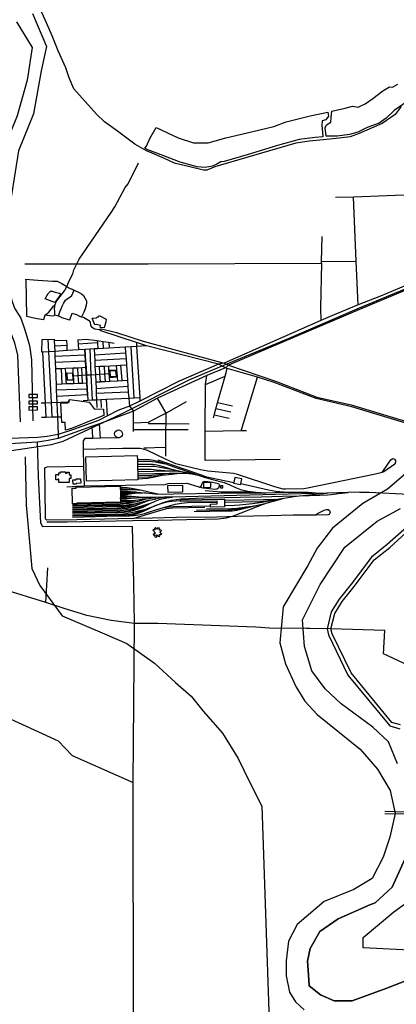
# Model space of a CAD drawing. Header units: millimetres. Extents: x 664923 to 767831, y 3118803 to 3207600.
# Tile 146 of 256: x 695407 to 697025, y 3164376 to 3168607. Entities that reach past the tile are written whole.
import ezdxf

# ---------------------------------------------------------------- set-up
doc = ezdxf.new("R2010")
doc.units = ezdxf.units.MM
for name, color, linetype in [('buildings', 5, 'Continuous'), ('parks', 8, 'Continuous'), ('railways', 4, 'Continuous'), ('roads_2', 2, 'Continuous'), ('roads_3', 3, 'Continuous'), ('water', 7, 'Continuous')]:
    doc.layers.add(name, color=color, linetype=linetype)

msp = doc.modelspace()

# ---------------------------------------------------------------- linework, layer by layer
at = {"layer": 'buildings'}
for points in [[(695445.88, 3166983.1), (695482.89, 3166983.29), (695482.83, 3166996.35), (695445.82, 3166996.16), (695445.88, 3166983.1)], [(695446.02, 3166955.44), (695483.03, 3166955.62), (695482.97, 3166968.16), (695445.96, 3166967.97), (695446.02, 3166955.44)], [(695446.16, 3166929.35), (695483.16, 3166929.53), (695483.09, 3166942.84), (695446.09, 3166942.66), (695446.16, 3166929.35)], [(695914.4, 3166628.96), (695693.83, 3166623.84), (695691.39, 3166728.47), (695911.96, 3166733.58), (695912.39, 3166715.17), (695912.59, 3166706.82), (695912.87, 3166694.81), (695913.08, 3166685.42), (695913.37, 3166673.16), (695913.59, 3166664.03), (695913.81, 3166654.11), (695913.97, 3166647.33), (695914.16, 3166638.98), (695914.32, 3166632.46), (695914.4, 3166628.96)], [(695618.51, 3166617.47), (695574.86, 3166617.46), (695574.85, 3166632.87), (695570.8, 3166632.87), (695570.8, 3166629.29), (695561.79, 3166629.28), (695561.79, 3166652.87), (695571.06, 3166652.87), (695571.05, 3166650.7), (695574.17, 3166650.7), (695574.17, 3166659.43), (695581.64, 3166659.43), (695581.64, 3166663.79), (695603.09, 3166663.79), (695603.09, 3166658.74), (695610.35, 3166658.74), (695610.35, 3166661.83), (695618.74, 3166661.84), (695618.74, 3166651.5), (695625.99, 3166651.5), (695625.98, 3166635.27), (695618.51, 3166635.26), (695618.51, 3166617.47)], [(695668.29, 3166634.23), (695668.59, 3166614.54), (695649.68, 3166614.26), (695649.73, 3166610.35), (695635.65, 3166610.14), (695635.35, 3166629.57), (695649.28, 3166629.78), (695649.22, 3166633.95), (695668.29, 3166634.23)], [(696355.29, 3166609), (696356.01, 3166612.4), (696360.53, 3166633.79), (696330.54, 3166640.06), (696326.02, 3166618.67), (696325.3, 3166615.27), (696355.29, 3166609)], [(695838.82, 3166602.05), (695838.87, 3166596.74), (695838.92, 3166591), (695838.97, 3166586.3), (695839.01, 3166580.81), (695839.07, 3166575.34), (695839.11, 3166570.37), (695839.16, 3166564.9), (695839.21, 3166559.68), (695839.26, 3166554.4), (695839.35, 3166544.23), (695839.39, 3166539.01), (695839.42, 3166535.48), (695839.44, 3166533.67), (695651.58, 3166529.49), (695651.59, 3166526.23), (695633.63, 3166525.93), (695631.85, 3166593.03), (695649.5, 3166593.05), (695649.45, 3166597.84), (695838.82, 3166602.05)], [(696106.22, 3166576.22), (696044.2, 3166574.92), (696043.57, 3166604.67), (696105.6, 3166605.98), (696106.22, 3166576.22)], [(696196.69, 3166596.96), (696227.63, 3166597.8), (696227.1, 3166617.37), (696196.16, 3166616.53), (696196.69, 3166596.96)], [(696279.49, 3166595.68), (696279.3, 3166603.64), (696269.07, 3166603.39), (696269.26, 3166595.43), (696279.49, 3166595.68)], [(696286.24, 3166547.07), (696286.36, 3166540.29), (696286.48, 3166533.24), (696286.73, 3166518.37), (696286.82, 3166512.75), (696226.23, 3166511.74), (696226.12, 3166518.14), (696226, 3166525.45), (696255.64, 3166525.95), (696255.51, 3166533.51), (696255.43, 3166538.43), (696097.78, 3166535.79), (696097.72, 3166539.73), (696097.65, 3166543.91), (696286.24, 3166547.07)], [(695996.44, 3166392.75), (695993.35, 3166389.55), (695996, 3166386.68), (695991.16, 3166382.24), (695986.38, 3166387.4), (695988.8, 3166389.63), (695986.16, 3166392.48), (695983.74, 3166390.25), (695979.33, 3166395), (695984.19, 3166399.45), (695986.17, 3166397.31), (695989.41, 3166400.36), (695977.86, 3166412.82), (695982.71, 3166417.27), (695985.77, 3166413.97), (695989.4, 3166417.29), (695986.34, 3166420.59), (695990.6, 3166424.5), (695996.67, 3166417.93), (696003.31, 3166424.01), (696007.62, 3166419.36), (696004.59, 3166416.6), (696007.49, 3166413.45), (696010.51, 3166416.23), (696015.42, 3166410.94), (696008.78, 3166404.86), (696016.47, 3166396.54), (696011.47, 3166391.97), (696008.4, 3166395.28), (696004.16, 3166391.39), (696007.25, 3166388.11), (696003.73, 3166384.88), (695996.44, 3166392.75)]]:
    msp.add_lwpolyline(points, close=True, dxfattribs=at)
at = {"layer": 'parks'}
for points in [[(695794.63, 3167098.22), (695818.76, 3167099.69), (695820.35, 3167073.47), (695796.23, 3167072.01), (695794.63, 3167098.22)], [(695610.28, 3167059.06), (695636.87, 3167060.48), (695635.44, 3167087.1), (695608.84, 3167085.68), (695610.28, 3167059.06)]]:
    msp.add_lwpolyline(points, close=True, dxfattribs=at)
for points in [[(697083.92, 3165049.25), (697006.53, 3164879.59), (696933.8, 3164812.49), (696910.83, 3164802.53), (696775.21, 3164743.69), (696696.68, 3164688.62), (696654.44, 3164614.98), (696643.2, 3164561.24), (696647.38, 3164502.03), (696650.54, 3164455.44), (696698.42, 3164416.56), (696757.31, 3164390.83), (696834.37, 3164391.34), (696984.5, 3164444.96), (697076.01, 3164481.57)], [(697764.1, 3164573.82), (696881.57, 3164618.71), (696882.55, 3164663.49), (697013.96, 3164773.31), (697250.81, 3164943.45)]]:
    msp.add_lwpolyline(points, dxfattribs=at)
at = {"layer": 'railways'}
for points in [[(695543.78, 3166781.26), (695592.87, 3166795.65), (695837.71, 3166910.23), (696138.02, 3167060.86), (696267.08, 3167114.39), (696553.67, 3167233.51), (696865.72, 3167367.92), (697059.42, 3167448.78), (697206.5, 3167508.9), (697457.17, 3167593.16), (697519.98, 3167594.36), (697564.6, 3167587.19), (697612.31, 3167566.38), (697653.41, 3167527.95), (697676.6, 3167492.76), (697693.38, 3167465.79), (697706.02, 3167438.59), (697716.93, 3167406.28), (697730.08, 3167372.3), (697738.77, 3167337.86), (697746.47, 3167297.48), (697747.81, 3167254.1), (697738.9, 3167130.93)], [(694045.35, 3166910.55), (694689.52, 3166708.14), (694811.14, 3166696.75), (694959.69, 3166687.39), (695119.82, 3166712.5), (695226.38, 3166734.12), (695543.78, 3166781.26)], [(696040.81, 3166694.61), (696021.28, 3166701.59), (695999.92, 3166708.28), (695981.74, 3166712.68), (695964.64, 3166715), (695943.89, 3166715.96), (695912.39, 3166715.17)], [(696000.32, 3166715.08), (696185.85, 3166650.84), (696204.85, 3166644.38), (696223.7, 3166639.26), (696326.02, 3166618.67)], [(696040.81, 3166694.61), (696008.16, 3166701.64), (695989.99, 3166705.25), (695977.11, 3166706.86), (695963.71, 3166707.68), (695912.59, 3166706.82)], [(696066.12, 3166671.8), (696028.64, 3166684.49), (696012.83, 3166688.66), (695995.72, 3166692.28), (695978.11, 3166694.61), (695958.93, 3166695.85), (695912.87, 3166694.81)], [(696102.2, 3166663.8), (696066.12, 3166671.8), (696024.79, 3166679.72), (696002.15, 3166684.05), (695985.33, 3166686.11), (695973.25, 3166686.43), (695913.08, 3166685.42)], [(696049.41, 3166666.57), (695994.5, 3166671.12), (695971.36, 3166673.87), (695959.55, 3166674.2), (695913.37, 3166673.16)], [(696040.81, 3166694.61), (696181.2, 3166647.14), (696199.66, 3166640.9), (696234.45, 3166631.56), (696284.79, 3166617.78), (696309.63, 3166607.76), (696333.71, 3166596.16), (696355.88, 3166588.18), (696386.96, 3166580.87), (696422.19, 3166576.5), (696465.28, 3166573.4)], [(696146.44, 3166654.1), (696122.73, 3166659.71), (696102.2, 3166663.8), (696087.48, 3166665.38), (696071.46, 3166666.15), (696049.41, 3166666.57), (695913.59, 3166664.03)], [(696049.29, 3166656.66), (695985.32, 3166655.05), (695913.81, 3166654.11)], [(696094.28, 3166656.89), (696076.08, 3166657.09), (696049.29, 3166656.66), (696033.34, 3166655.34), (696016.85, 3166652.96), (695990.41, 3166649.4), (695974.94, 3166648.35), (695913.97, 3166647.33)], [(696018.77, 3166647.52), (695998.09, 3166645.08), (695979.5, 3166642.43), (695959.07, 3166640.51), (695914.16, 3166638.98)], [(696181.2, 3166647.14), (696146.44, 3166654.1), (696118.85, 3166656.5), (696094.28, 3166656.89), (696060.4, 3166652.65), (696018.77, 3166647.52), (695992.89, 3166642.12), (695971.46, 3166637.33), (695957.58, 3166635.27), (695933.48, 3166633.03), (695914.32, 3166632.46)], [(696417.8, 3166572.77), (696359.56, 3166571.79), (696261.72, 3166570.67), (696068.91, 3166567.44), (696020.91, 3166566.9), (696000.69, 3166568.12), (695979.36, 3166572.47), (695931.96, 3166582.9), (695895.37, 3166590.11), (695868.27, 3166594.36), (695850.13, 3166596.41), (695838.87, 3166596.74)], [(695931.96, 3166582.9), (695893.06, 3166586.42), (695866.26, 3166589.11), (695844.71, 3166590.83), (695838.92, 3166591)], [(695893.06, 3166586.42), (695838.97, 3166586.3)], [(696203.51, 3166583.53), (696272.35, 3166577.38), (696296.76, 3166577.52), (696365.49, 3166578.16), (696379.15, 3166577.34), (696417.8, 3166572.77), (696458.98, 3166573.21), (696465.28, 3166573.4), (696539.75, 3166575.8), (696561.78, 3166576.5), (696645.22, 3166576.59), (696679.63, 3166574.05), (696728.2, 3166572.5)], [(696539.75, 3166575.8), (696506.88, 3166579.76), (696476.06, 3166585.5), (696356.01, 3166612.4)], [(695965.45, 3166541.43), (695921.75, 3166524.74), (695902.88, 3166516.72), (695885.67, 3166511.59), (695867.25, 3166506.34), (695846.83, 3166504.68), (695826.38, 3166503.81), (695633.1, 3166498.48)], [(695633.26, 3166479.75), (695820.56, 3166482.37), (695852.8, 3166483.95), (695871.14, 3166485.56), (695899.37, 3166491.78), (695916.89, 3166495.72), (695949.03, 3166503.57), (695987.09, 3166518.05), (696027.76, 3166534.12), (696057.53, 3166541.93), (696099.69, 3166547.34), (696196.96, 3166551.84), (696287.45, 3166553.62), (696353.3, 3166554.46), (696444.31, 3166555.99), (696535.82, 3166559.62), (696607.97, 3166560.08), (696696.34, 3166563.1), (696729.11, 3166564.96), (696745.35, 3166566.79), (696776.24, 3166570.97), (696818.15, 3166574.83)], [(696867.31, 3166576.1), (696818.15, 3166574.83), (696728.2, 3166572.5), (696063.34, 3166555.35), (696026.89, 3166554.41), (695991.49, 3166553.49), (695970.25, 3166552.95), (695908.25, 3166551.35), (695837.12, 3166549.4)], [(695839.01, 3166580.81), (695858.69, 3166580.7), (695870.08, 3166580.29), (695896.09, 3166577.86), (695908.73, 3166576.67), (695943.4, 3166573.43), (695948.12, 3166572.93), (695975.21, 3166570.05), (696000.69, 3166568.12)], [(695908.73, 3166576.67), (695882.49, 3166576.06), (695857.83, 3166575.39), (695839.07, 3166575.34)], [(695948.12, 3166572.93), (695933.98, 3166572.23), (695913.25, 3166571.88), (695908.79, 3166571.81), (695872.87, 3166570.42), (695839.11, 3166570.37)], [(695913.25, 3166571.88), (695889.43, 3166568.61), (695872.93, 3166566.5), (695861.14, 3166565.53), (695839.16, 3166564.9)], [(695970.25, 3166552.95), (695919.58, 3166554.49), (695903.66, 3166555.84), (695870.71, 3166558.64), (695855.2, 3166559.69), (695839.21, 3166559.68)], [(695903.66, 3166555.84), (695867.5, 3166555.39), (695839.26, 3166554.4)], [(695908.25, 3166551.35), (695883.89, 3166548.62), (695865.83, 3166545.71), (695839.35, 3166544.23)], [(695951.71, 3166547.21), (695904.22, 3166540.61), (695839.39, 3166539.01)], [(695965.45, 3166541.43), (695905, 3166525.75)], [(695905.36, 3166535.15), (695951.71, 3166547.21), (695970.02, 3166550.9), (695991.49, 3166553.49)], [(695965.45, 3166541.43), (695985.05, 3166546.72), (696007.52, 3166551.53), (696026.89, 3166554.41)], [(695966.98, 3166528.41), (695988.33, 3166537.9), (696010.77, 3166545.84), (696038.47, 3166552.32), (696063.34, 3166555.35)], [(696209.82, 3166504.81), (696316.32, 3166505.82), (696339.64, 3166508.3), (696371.58, 3166512.22), (696379.19, 3166513.28), (696405.61, 3166516.97), (696435.44, 3166521.91), (696465.22, 3166529.46), (696527.9, 3166546.99), (696540.7, 3166550.56), (696549.6, 3166552.02), (696584.67, 3166557.31), (696607.97, 3166560.08), (696663.74, 3166566.73), (696728.2, 3166572.5)], [(696503.26, 3166545.5), (696454.48, 3166543.89), (696286.36, 3166540.29)], [(696286.48, 3166533.24), (696439.14, 3166536.33), (696453.81, 3166537.36), (696503.26, 3166545.5), (696540.7, 3166550.56)], [(696527.9, 3166546.99), (696446.81, 3166532.28), (696406.23, 3166526.91), (696350.98, 3166520.49), (696329.48, 3166519.34), (696286.73, 3166518.37)], [(696867.31, 3166576.1), (696908.6, 3166577), (697248.08, 3166559.67)], [(695523.59, 3166448.42), (695610.43, 3166448.83), (695750.24, 3166451.17), (695892.39, 3166454.59), (696000.72, 3166456.41), (696122.95, 3166458.98), (696201.11, 3166460.81), (696258.56, 3166461.25), (696294.94, 3166466.83), (696324.45, 3166475.15), (696391.46, 3166500.29), (696438.9, 3166518.83), (696465.22, 3166529.46)], [(695905.36, 3166535.15), (695863.45, 3166531.32), (695824.96, 3166529.2), (695654.43, 3166525.16), (695632.78, 3166524.65)], [(695905.36, 3166535.15), (695876.88, 3166528.15), (695853.04, 3166525.92), (695825.09, 3166523.98), (695632.9, 3166519.43)], [(695905, 3166525.75), (695886.93, 3166523.35), (695855.21, 3166519.7), (695825.19, 3166519.28), (695633.01, 3166514.73)], [(695966.98, 3166528.41), (695919.23, 3166512.99), (695882.91, 3166503.24), (695851.85, 3166498.91), (695825.44, 3166497.89), (695633.03, 3166493.58)], [(695905, 3166525.75), (695876.26, 3166517.7), (695853.75, 3166515.23), (695825.32, 3166514.27), (695633.13, 3166509.72)], [(695966.98, 3166528.41), (695937.86, 3166512.52), (695916.24, 3166503.54), (695897.44, 3166497.22), (695875.23, 3166492.15), (695855.86, 3166489.74), (695825.97, 3166487.93), (695633.18, 3166484.71)], [(695921.75, 3166524.74), (695888.11, 3166515.28), (695858.03, 3166510.09), (695825.46, 3166508.25), (695633.27, 3166503.71)], [(695966.98, 3166528.41), (695914.86, 3166507.43), (695891.1, 3166500.51), (695864.95, 3166495.38), (695836.65, 3166492.81), (695825.63, 3166492.37), (695633.37, 3166489.41)], [(696097.72, 3166539.73), (696059.99, 3166536.49), (696039.05, 3166533.27), (696016.57, 3166528.19), (695987.09, 3166518.05), (695958.48, 3166503.21), (695936.88, 3166492.66), (695913.41, 3166484.18), (695891.99, 3166478.07), (695861.11, 3166473.64), (695827.54, 3166472.83), (695633.72, 3166468.27)], [(695633.81, 3166474.31), (695826.14, 3166478.02), (695834.28, 3166477.89), (695849.75, 3166478.42), (695883.26, 3166482.37), (695903.14, 3166486.62), (695949.03, 3166503.57)], [(695904.22, 3166540.61), (695877.52, 3166536.51), (695839.42, 3166535.48)], [(695861.11, 3166473.64), (695878.92, 3166474.23), (695897.28, 3166475.81), (695917.69, 3166479.03), (695943.05, 3166484.94), (695972.8, 3166494.3), (696024.74, 3166510.84), (696074.08, 3166525.5), (696102.08, 3166529.88), (696127.5, 3166531.88), (696255.51, 3166533.51)], [(696024.74, 3166510.84), (696049.35, 3166513.6), (696065.87, 3166514.67), (696226.12, 3166518.14)], [(696156.21, 3166493.99), (696291.3, 3166495.73), (696319.89, 3166496.48), (696339.53, 3166499.41), (696373.76, 3166507.31), (696435.44, 3166521.91)], [(696165.82, 3166499.37), (696302.51, 3166500.62), (696320.59, 3166501.71), (696341.55, 3166503.63), (696379.19, 3166513.28)]]:
    msp.add_lwpolyline(points, dxfattribs=at)
at = {"layer": 'roads_2'}
for points in [[(697188.28, 3166530.65), (696985.42, 3166351.43), (696918.02, 3166297.16), (696830.58, 3166181.15), (696778.88, 3166116.08), (696745.14, 3166062.09), (696726.87, 3165989.9), (696732.85, 3165962.92), (696816.84, 3165790.72), (696996.16, 3165572.15), (697039.8, 3165559.96)], [(697042.55, 3165576.33), (697005.7, 3165586.63), (696830.92, 3165799.67), (696748.63, 3165968.38), (696743.91, 3165989.66), (696760.59, 3166055.56), (696792.48, 3166106.58), (696843.72, 3166171.08), (696930.06, 3166285.62), (696996.28, 3166338.94), (697203.74, 3166528.92)], [(696638.63, 3165990.88), (696479.79, 3165991.38)]]:
    msp.add_lwpolyline(points, dxfattribs=at)
at = {"layer": 'roads_3'}
for points in [[(697045.97, 3168233.56), (697020.31, 3168199.71), (696963.77, 3168160.66), (696921.09, 3168141.69), (696864.31, 3168117.77), (696826.74, 3168103.55), (696779.09, 3168098.04), (696711.07, 3168090.11), (696650.29, 3168084.91), (696592.72, 3168075.6), (696410.48, 3168023.46), (696244.46, 3167974.22), (696210.56, 3167960.63), (696196.42, 3167960.35), (696131.11, 3167975.44), (696076, 3167989.03), (696071.54, 3167990.13), (696028.2, 3168010.78), (695966.37, 3168037.41), (695953.67, 3168041.4), (695930.9, 3168054.58), (695901.22, 3168071.83), (695872.55, 3168093.26), (695827.35, 3168128.02), (695770.58, 3168167.23), (695736.97, 3168200.08), (695639.64, 3168309.65), (695619.43, 3168357.34), (695604.53, 3168399.37), (695571.32, 3168472.93), (695546.63, 3168537.23), (695522.07, 3168593.2), (695488.32, 3168665.71)], [(695461.65, 3168633.18), (695521.36, 3168491.79), (695499.2, 3168386.55), (695465.82, 3168201.69), (695401.43, 3168042.5), (695354.64, 3167745.05), (695363.14, 3167463.5), (695371.78, 3167404.16), (695384.9, 3167366.8), (695411, 3167324.49), (695428.39, 3167274.6), (695448.79, 3167206.55), (695456.59, 3167144.37), (695462.46, 3166882.67)], [(695393.47, 3168597.01), (695460.47, 3168487.11), (695438.69, 3168346.08), (695395.07, 3168193.36), (695338.79, 3168051.11), (695286.67, 3167755.87), (695296.29, 3167544.1), (695300.74, 3167478.34), (695326.22, 3167376.2), (695351.23, 3167310.94), (695365.93, 3167267.55), (695383.88, 3167217.59), (695396.93, 3167165.65), (695408.89, 3166878.53)], [(695608.71, 3167460.38), (695616.81, 3167477.74), (695625.63, 3167499.29), (695634.83, 3167514.06), (695639.27, 3167531.9), (695661.59, 3167577.15), (695799.63, 3167778.09), (695814.97, 3167802.09), (695859.48, 3167885.31), (695872.34, 3167900.92), (695917, 3167991.71)], [(696764, 3167844.62), (696840.01, 3167845.38), (697274.74, 3167862.13)], [(696861.23, 3167380.85), (696852.01, 3167568.95), (696840.01, 3167845.38)], [(696703.18, 3167560.7), (696703.38, 3167567.5), (696706.51, 3167675.08)], [(695428.17, 3167558.11), (695958.11, 3167557.58), (696703.18, 3167560.7), (696698.55, 3167368.52), (696699.69, 3167313.86)], [(696703.38, 3167567.5), (696852.01, 3167568.95)], [(697304.71, 3167544.71), (696877.07, 3167365.03), (696303.84, 3167121.5), (696290.64, 3167110.58), (696210.8, 3167078.09), (695997.93, 3166979.66), (695895.29, 3166924.46), (695749.47, 3166869.7), (695715.18, 3166858.41), (695572.51, 3166806.98), (695528.66, 3166798.24), (695482.62, 3166791.46), (695363.17, 3166784.42)], [(697201.57, 3167521.08), (696956.14, 3167419.33), (696861.23, 3167380.85), (696739.85, 3167331.64), (696699.69, 3167313.86), (696284.92, 3167130.2), (696260.15, 3167127), (696089.18, 3167051.34), (695923.41, 3166967.63), (695877.83, 3166946.56), (695828.59, 3166927.41), (695744.92, 3166884.73), (695638, 3166845.37), (695571.81, 3166823.62), (695524.33, 3166816.07), (695482.52, 3166811.67), (695365.5, 3166806.62)], [(695430.58, 3167491.61), (695484.15, 3167487.79), (695548.24, 3167483.64), (695566.88, 3167482.39), (695574.01, 3167479.9), (695588.04, 3167472.56), (695608.71, 3167460.38)], [(695432.79, 3167490.37), (695435.33, 3167332.46), (695481.41, 3167322.79), (695509.82, 3167318.31), (695516.03, 3167338.76), (695546.29, 3167333.53), (695554.39, 3167335.49), (695558.19, 3167338.49), (695567.76, 3167336.24), (695573.59, 3167333.5), (695588.11, 3167326.67), (695614.49, 3167318.49), (695621.35, 3167316.26), (695631.88, 3167345.4), (695650.33, 3167340.23), (695663.58, 3167332.36), (695672.71, 3167330.09), (695681.23, 3167327.96), (695702.17, 3167315.52), (695708.88, 3167306.49), (695710.42, 3167293.21), (695714.73, 3167286.5), (695730.08, 3167278.66), (695748.05, 3167275.2)], [(695516.03, 3167338.76), (695524.85, 3167344.4), (695532.38, 3167349.22), (695552.4, 3167375.92), (695558.59, 3167382.54), (695563.89, 3167394.64), (695580.3, 3167417.62), (695599.3, 3167441.95), (695608.71, 3167460.38), (695617.46, 3167454.53), (695634.02, 3167447.09), (695635.97, 3167446.22), (695634.02, 3167447.09), (695641.18, 3167443.79), (695661.61, 3167434.38), (695672.74, 3167428.3), (695680.98, 3167421.14), (695687.49, 3167408.97), (695692.91, 3167398.62), (695693.31, 3167390.02), (695691.66, 3167379.55), (695687.46, 3167363.56), (695682.18, 3167349.64), (695672.71, 3167330.09)], [(695594.98, 3167387.07), (695602.88, 3167401.03), (695610.38, 3167407.16), (695621.81, 3167414.4), (695630.6, 3167421.59), (695635.44, 3167430.82), (695641.18, 3167443.79)], [(695558.19, 3167338.49), (695558.02, 3167353.57), (695556.55, 3167362.94), (695557.91, 3167375.49), (695558.59, 3167382.54)], [(695573.59, 3167333.5), (695579.32, 3167350.78), (695584.34, 3167364.45), (695589.39, 3167376.02), (695594.98, 3167387.07)], [(695748.05, 3167275.2), (695758.74, 3167277.99), (695821.89, 3167262.39), (695937.4, 3167224.57), (696284.92, 3167130.2), (696303.84, 3167121.5), (696506, 3167053.12), (696682.79, 3166984.34), (696829.89, 3166951.55), (697116.28, 3166865.54)], [(697113.25, 3166858.71), (696833.71, 3166943.27), (696679.9, 3166978.26), (696499.78, 3167048.31), (696428.34, 3167070.69), (696297.95, 3167107.33), (696290.64, 3167110.58), (696260.15, 3167127), (695951.38, 3167205.06), (695908.42, 3167219.16), (695755.42, 3167269.42), (695748.05, 3167275.2)], [(695502.36, 3167178.39), (695502.5, 3167232.67)], [(695502.5, 3167232.67), (695554.64, 3167234.35)], [(695527.98, 3167233.56), (695530.92, 3167180.12), (695542.33, 3166961.43), (695545.13, 3166899.48)], [(695554.64, 3167234.35), (695554.95, 3167227.02), (695555.88, 3167204.82), (695556.86, 3167181.37), (695557.79, 3167159.17), (695558.86, 3167133.36), (695560.02, 3167105.72), (695562.78, 3167039.74), (695563.82, 3167014.96), (695564.88, 3166989.38), (695568.63, 3166899.99), (695571.81, 3166823.62), (695572.51, 3166806.98)], [(695609.36, 3167228.72), (695554.95, 3167227.02)], [(695609.86, 3167207.45), (695609.36, 3167228.72)], [(695656.46, 3167231.72), (695692.3, 3167233.21)], [(695656.46, 3167231.72), (695657.45, 3167212.63), (695658.73, 3167187.86)], [(695692.3, 3167233.21), (695739.57, 3167228.5)], [(695739.57, 3167228.5), (695740.34, 3167217.85), (695742.14, 3167192.97)], [(695739.57, 3167228.5), (695764.77, 3167224.41), (695789, 3167220.48), (695812.33, 3167216.7)], [(695766.59, 3167194.36), (695764.77, 3167224.41)], [(695789, 3167220.48), (695791.08, 3167196.28)], [(695908.42, 3167219.16), (695908.1, 3167202.92), (695922.42, 3166982.84), (695923.41, 3166967.63)], [(695908.1, 3167202.92), (695885.18, 3167201.54), (695859.87, 3167200.01), (695766.59, 3167194.36), (695742.14, 3167192.97), (695726.29, 3167191.93), (695707.48, 3167190.8), (695687.08, 3167189.56), (695658.73, 3167187.86), (695610.91, 3167185), (695556.86, 3167181.37), (695530.92, 3167180.12), (695506.62, 3167178.64), (695502.36, 3167178.39)], [(695520.37, 3166898.96), (695517.34, 3166960.38), (695506.62, 3167178.64)], [(695555.88, 3167204.82), (695609.86, 3167207.45)], [(695610.91, 3167185), (695609.86, 3167207.45)], [(695740.34, 3167217.85), (695657.45, 3167212.63)], [(695698.33, 3166995.73), (695695.48, 3167044.73), (695688.47, 3167165.7), (695687.08, 3167189.56), (695689.97, 3167139.39), (695691.58, 3167111.55), (695693.38, 3167080.12), (695696.86, 3167019.71), (695699.6, 3166971.97)], [(695707.48, 3167190.8), (695712.86, 3167081.26), (695718.33, 3166972.89)], [(695726.29, 3167191.93), (695727.52, 3167166.93), (695728.68, 3167143.3), (695729.99, 3167116.67), (695731.67, 3167082.39), (695733.29, 3167049.46), (695734.61, 3167022.53), (695735.72, 3166999.83), (695737, 3166973.8), (695738.65, 3166940.28)], [(695859.87, 3167200.01), (695861.6, 3167174.98), (695863.39, 3167150.11), (695865.29, 3167123.78), (695870.06, 3167057.46), (695871.69, 3167031.26), (695873.21, 3167006.83), (695875.38, 3166980.56), (695877.83, 3166946.56), (695895.29, 3166924.46)], [(695897.8, 3166981.66), (695885.18, 3167201.54)], [(695951.38, 3167205.06), (695908.1, 3167202.92)], [(695688.47, 3167165.7), (695557.79, 3167159.17)], [(695689.97, 3167139.39), (695558.86, 3167133.36)], [(695727.52, 3167166.93), (695861.6, 3167174.98)], [(695728.68, 3167143.3), (695863.39, 3167150.11)], [(695691.58, 3167111.55), (695673.52, 3167110.82), (695654.25, 3167109.96), (695635.75, 3167109.13), (695603.78, 3167107.68), (695585.05, 3167106.84), (695560.02, 3167105.72)], [(695585.05, 3167106.84), (695587.85, 3167040.68)], [(695607.5, 3167041.42), (695606.59, 3167057.72), (695604.91, 3167087.64), (695603.78, 3167107.68)], [(695639.74, 3167042.64), (695638.74, 3167059.3), (695637.69, 3167076.81), (695636.96, 3167089.01), (695635.75, 3167109.13)], [(695654.25, 3167109.96), (695656.42, 3167077.92), (695658.78, 3167043.36)], [(695676.48, 3167044.02), (695674.92, 3167079.02), (695673.52, 3167110.82)], [(695729.99, 3167116.67), (695749.46, 3167117.8), (695768.92, 3167118.51), (695821.3, 3167121.26), (695840.31, 3167122.17), (695865.29, 3167123.78)], [(695753.4, 3167050.64), (695751.47, 3167083.56), (695749.46, 3167117.8)], [(695768.92, 3167118.51), (695771.12, 3167084.72), (695773.69, 3167051.82)], [(695793.37, 3167052.97), (695792.24, 3167069.41), (695791.1, 3167085.91), (695790.06, 3167100.95), (695788.82, 3167118.96)], [(695790.06, 3167100.95), (695822.14, 3167102.81)], [(695821.3, 3167121.26), (695824.88, 3167071.8), (695826.08, 3167054.88)], [(695840.31, 3167122.17), (695844.98, 3167057.71)], [(696239.28, 3166896.49), (696242.24, 3166907.14), (696249.86, 3166934.51), (696256.99, 3166960.14), (696288.73, 3167074.22), (696297.95, 3167107.33)], [(695604.91, 3167087.64), (695636.96, 3167089.01)], [(695606.59, 3167057.72), (695638.74, 3167059.3)], [(695637.69, 3167076.81), (695656.42, 3167077.92), (695674.92, 3167079.02), (695693.38, 3167080.12), (695712.86, 3167081.26), (695731.67, 3167082.39), (695751.47, 3167083.56), (695771.12, 3167084.72), (695791.1, 3167085.91)], [(695773.69, 3167051.82), (695753.4, 3167050.64), (695733.29, 3167049.46), (695753.4, 3167050.64), (695773.69, 3167051.82), (695793.37, 3167052.97), (695826.08, 3167054.88), (695870.06, 3167057.46)], [(695792.24, 3167069.41), (695824.88, 3167071.8)], [(696525.83, 3166716.21), (696204.05, 3166713.19), (696204.08, 3166837.45), (696204.13, 3167038.94), (696210.8, 3167078.09)], [(696204.13, 3167038.94), (696288.73, 3167074.22)], [(696358.3, 3166839.77), (696428.34, 3167070.69)], [(695695.48, 3167044.73), (695676.48, 3167044.02), (695658.78, 3167043.36), (695639.74, 3167042.64), (695607.5, 3167041.42), (695587.85, 3167040.68), (695562.78, 3167039.74)], [(695696.86, 3167019.71), (695563.82, 3167014.96)], [(695734.61, 3167022.53), (695871.69, 3167031.26)], [(695873.21, 3167006.83), (695735.72, 3166999.83)], [(695499.21, 3166959.6), (695517.34, 3166960.38), (695542.33, 3166961.43), (695620.85, 3166964.77)], [(695564.88, 3166989.38), (695698.33, 3166995.73)], [(695679, 3166970.96), (695699.6, 3166971.97), (695718.33, 3166972.89), (695737, 3166973.8), (695754.71, 3166974.66), (695778.41, 3166975.8), (695875.38, 3166980.56), (695897.8, 3166981.66), (695922.42, 3166982.84)], [(695754.71, 3166974.66), (695756.33, 3166940.64)], [(695778.41, 3166975.8), (695782.79, 3166905.09)], [(696121.38, 3166964.21), (696035.3, 3166916.59), (695959.38, 3166877.44), (695959.49, 3166870.92)], [(696034.74, 3166731.26), (696034.86, 3166769.09), (696035.08, 3166845.56), (696035.16, 3166870.89), (696035.3, 3166916.59), (695997.93, 3166979.66)], [(695895.51, 3166837.22), (695895.68, 3166846.08), (695896.2, 3166874.3), (695895.29, 3166924.46)], [(696313.39, 3166920.71), (696249.86, 3166934.51)], [(696320.83, 3166945.9), (696256.99, 3166960.14)], [(695500.74, 3166898.54), (695520.37, 3166898.96), (695545.13, 3166899.48), (695568.63, 3166899.99), (695581.74, 3166900.26)], [(696306.51, 3166892.92), (696242.24, 3166907.14)], [(695715.18, 3166858.41), (695718.01, 3166841.22), (695719.42, 3166807.37)], [(695753.5, 3166808.27), (695750.75, 3166848.02), (695749.47, 3166869.7)], [(695825.4, 3166842.6), (695831.99, 3166843.57), (695838.98, 3166841.67), (695844.19, 3166837.42), (695847.15, 3166832.04), (695847.97, 3166825.98), (695846.71, 3166820.41), (695843.52, 3166815.45), (695839.99, 3166812.56), (695834.62, 3166810.42), (695828.54, 3166810.26), (695823, 3166812.14), (695818.42, 3166815.81), (695815.43, 3166820.71), (695814.28, 3166826.9), (695815.71, 3166833.6), (695819.58, 3166839.04), (695825.4, 3166842.6)], [(695895.68, 3166846.08), (695971.98, 3166845.81), (696035.08, 3166845.56), (696129.94, 3166845.58)], [(695896.2, 3166874.3), (695959.38, 3166877.44)], [(695959.49, 3166870.92), (696035.16, 3166870.89), (696135.03, 3166870.21)], [(696380.49, 3166840.11), (696358.3, 3166839.77), (696204.08, 3166837.45)], [(695828.54, 3166810.26), (695753.5, 3166808.27), (695719.42, 3166807.37), (695686.11, 3166806.49), (695678.92, 3166796.97), (695679.64, 3166759.13), (695681, 3166688.42), (695683.21, 3166603.1)], [(695896.31, 3164245), (695896.2, 3164295.78), (695893.96, 3165328.84), (695900.51, 3166012.72), (695896.92, 3166184.56), (695891.8, 3166429.53), (695506.58, 3166428.11), (695497.99, 3166443.75), (695487.95, 3166644.56), (695482.62, 3166791.46)], [(696963.55, 3166660.51), (696991.21, 3166700.65), (697000.92, 3166715.96), (697006.11, 3166719.7), (697011.33, 3166720.84), (697016.61, 3166718.83), (697021.43, 3166713.17), (697021.55, 3166706.39), (697018.03, 3166697.45), (696970.3, 3166664.29), (696963.55, 3166660.51), (696935.31, 3166654.3), (696747.58, 3166615.64), (696642.99, 3166594.04), (696627.82, 3166590.65), (696548.62, 3166588.79), (696538.64, 3166589.15), (696502.79, 3166598.99), (696341.85, 3166652.14), (696324.99, 3166656.04), (696214.61, 3166667.23), (696183.02, 3166672.98), (696094, 3166693.4), (696077.13, 3166698.34), (696033.23, 3166718.49), (695954.96, 3166754.77), (695937.01, 3166761.25), (695924.28, 3166763.49), (695847.66, 3166763.51), (695679.64, 3166759.13)], [(695939.8, 3166766.57), (695952.84, 3166767.19), (695985.36, 3166767.93), (696034.86, 3166769.09)], [(695430.75, 3166727.86), (695434.21, 3166521.19), (695449.72, 3166346.03), (695458.4, 3166247.83), (695493.19, 3166175.31), (695589.09, 3166045.57), (695693.42, 3166001.16), (695770.93, 3165967.17), (695866.8, 3165926.8), (695985.79, 3165841.09), (696075.32, 3165759.05), (696143.5, 3165699.63), (696194.94, 3165635.76), (696278.41, 3165541.09), (696344.59, 3165431.73), (696394.53, 3165332.32), (696446.69, 3165226.69), (696484.61, 3164136.91)], [(696677.1, 3166478.16), (696686.18, 3166484.45), (696714.81, 3166498.77), (696724.99, 3166501.56), (696732.06, 3166502.2), (696737.64, 3166498.11), (696740.16, 3166489.02), (696735.84, 3166480.86), (696732.19, 3166478.71), (696677.1, 3166478.16), (696581.61, 3166477.22), (696476.71, 3166474.67), (696342.94, 3166471.38), (696254.04, 3166469.1), (696080.9, 3166466.98), (695976.25, 3166464.44), (695896.87, 3166462.69), (695829.63, 3166461.21), (695652.07, 3166457.45), (695523.78, 3166456.61), (695519.27, 3166459.14), (695516.84, 3166463.02), (695515.51, 3166590.12), (695513.87, 3166672.05), (695515.07, 3166678.6), (695517.89, 3166683.08), (695524.06, 3166685.88), (695681, 3166688.42)], [(695609.27, 3166599.78), (695650.95, 3166602.56), (695683.21, 3166603.1), (695860.8, 3166606.07), (696031.54, 3166609.98), (696044.58, 3166614.38), (696124.85, 3166614.93), (696171.81, 3166600.32), (696178.85, 3166598.08), (696186.47, 3166602.4), (696191.01, 3166613.44), (696194.8, 3166621.6), (696202.12, 3166623.03), (696234.98, 3166619.92), (696260.54, 3166613.04), (696263.76, 3166608.65), (696263.62, 3166601.61), (696260.09, 3166592.94), (696254.12, 3166589.18), (696246.52, 3166588.53), (696222.6, 3166590.73), (696195.01, 3166593.66), (696178.85, 3166598.08)], [(697801.51, 3166543.34), (697738.05, 3166480.83), (697710.86, 3166454.06), (697687.78, 3166441.88), (697664.76, 3166429.74), (697503.98, 3166344.95), (697469.8, 3166309.18), (697393.01, 3166204.05), (697391.16, 3166136.6), (697378.73, 3165806.43), (697342.92, 3165796.29), (697143.73, 3165799.49), (696969.01, 3165881.87), (696975.13, 3165981.62), (696743.91, 3165989.66), (696653.39, 3165990.86), (696638.63, 3165990.88)], [(696202.02, 3166509.84), (696062.47, 3166506.98), (696037.33, 3166504.48), (696011.19, 3166498.3), (695896.87, 3166462.69)], [(695518.9, 3166101.75), (695527.25, 3166251.04)], [(696479.79, 3165991.38), (696420.89, 3165996.28), (696000.11, 3166012.05), (695900.51, 3166012.72), (695798.87, 3166024.53), (695694.49, 3166046.1), (695597.6, 3166076.8), (695518.9, 3166101.75), (695334.18, 3166160.28)], [(694475.66, 3165315.7), (694481.54, 3165317.37), (694624.45, 3165325.04), (694629.43, 3165325.31), (694917.25, 3165328.92), (694975.42, 3165405.83), (695109.19, 3165597.54), (695173.13, 3165689.18), (695572.05, 3165507.83), (695631.98, 3165445.24), (695893.96, 3165328.84)], [(696974.86, 3165195.66), (697157.73, 3165192.94)], [(696975.78, 3165205.08), (697160.1, 3165199.82)]]:
    msp.add_lwpolyline(points, dxfattribs=at)
at = {"layer": 'water'}
for points in [[(697127.17, 3168294.02), (697015.82, 3168216.57), (696981.45, 3168183.84), (696951.24, 3168162.48), (696899.16, 3168143.35), (696859.32, 3168123.57), (696822.81, 3168113.4), (696770.53, 3168106.43), (696723.38, 3168105.64), (696719.35, 3168142.63), (696719.35, 3168142.63), (696725.17, 3168155.2), (696743.31, 3168166.8), (696744.73, 3168186.8), (696747.78, 3168212.91), (696804.33, 3168226.04), (696836.49, 3168234.4), (696861.01, 3168230.46), (696890.46, 3168244.86), (696923.26, 3168268), (696967.25, 3168300.89), (696995.76, 3168318.75), (697008.01, 3168317.21), (697031.4, 3168328.9)], [(697065.59, 3166656.76), (696986.47, 3166589.68), (696881.33, 3166527.45), (696750.26, 3166421.63), (696684.86, 3166336.43), (696644.03, 3166261.25), (696537.86, 3166084.05), (696523.66, 3165929.27), (696547.84, 3165838.56), (696592.41, 3165741.91), (696631.57, 3165678.73), (696684.52, 3165621.68), (696869.47, 3165472.83), (696943.97, 3165386), (696998.2, 3165295.06), (697019.48, 3165195.98), (696996.5, 3165093.74), (696967.82, 3165007.78), (696920.49, 3164916.46), (696841.64, 3164868.4), (696714.5, 3164817.27), (696598.57, 3164719.26), (696560.71, 3164646.81), (696551.51, 3164562.66), (696551.3, 3164498.04), (696565.55, 3164428.56), (696591.31, 3164386.47), (696628.45, 3164351.52)], [(697029.38, 3165409.56), (696990.34, 3165503.91), (696923.62, 3165566.31), (696787.51, 3165666.33), (696718.88, 3165731.58), (696660.93, 3165808.54), (696630.82, 3165912.67), (696621.95, 3166028.46), (696697.84, 3166179.37), (696803.82, 3166340.02), (696942.71, 3166452.21), (697041.9, 3166506.04)], [(697076.01, 3164481.57), (696984.5, 3164444.96), (696834.37, 3164391.34), (696757.31, 3164390.83), (696698.42, 3164416.56), (696650.54, 3164455.44), (696647.38, 3164502.03), (696643.2, 3164561.24), (696654.44, 3164614.98), (696696.68, 3164688.62), (696775.21, 3164743.69), (696910.83, 3164802.53), (696933.8, 3164812.49), (697006.53, 3164879.59), (697083.92, 3165049.25)]]:
    msp.add_lwpolyline(points, dxfattribs=at)
for points in [[(695951.21, 3168063.14), (695965.5, 3168096.39), (695993.52, 3168143.77), (696086.86, 3168098.42), (696152.7, 3168077.81), (696215.59, 3168077.13), (696292.09, 3168098.39), (696408.64, 3168126.42), (696498.23, 3168147.9), (696552.05, 3168167.05), (696653.8, 3168193.1), (696730.37, 3168209.15), (696733.27, 3168192.69), (696722.2, 3168176), (696706.56, 3168171.39), (696705.15, 3168151.38), (696706.44, 3168139.23), (696709.45, 3168103.68), (696676.31, 3168100.5), (696606.59, 3168092.39), (696513.57, 3168066.49), (696387.59, 3168027.88), (696285.05, 3167997.49), (696271.1, 3167996.39), (696252.94, 3167985.66), (696234.75, 3167976.66), (696203.4, 3167970.93), (696168.42, 3167973.82), (696095.59, 3167994.31), (696025.28, 3168020.94), (695956.71, 3168047.59), (695944.37, 3168054.33), (695951.21, 3168063.14)], [(695557.59, 3167390.92), (695516.64, 3167407.46), (695529.12, 3167429.59), (695538.93, 3167439.68), (695546.28, 3167439.54), (695558.92, 3167436.35), (695577.12, 3167430.92), (695582.69, 3167427.1), (695557.59, 3167390.92)], [(695769.02, 3167282.48), (695751.68, 3167284.29), (695754.16, 3167292.68), (695736.5, 3167297.34), (695728.93, 3167295.39), (695718.2, 3167324.7), (695736.57, 3167325.01), (695740.68, 3167329.77), (695745.41, 3167329.85), (695747.68, 3167335.11), (695777.58, 3167319.95), (695776.46, 3167308.19), (695769.02, 3167282.48)], [(695601.29, 3166876.35), (695588, 3166876.06), (695583.66, 3166959.46), (695613.94, 3166960.91), (695622.02, 3166974.88), (695705.01, 3166962.72), (695726.59, 3166935.08), (695766.89, 3166933.43), (695767.55, 3166906.53), (695727.94, 3166890.22), (695628.95, 3166850.7), (695602.87, 3166843.2), (695601.29, 3166876.35)]]:
    msp.add_lwpolyline(points, close=True, dxfattribs=at)

doc.saveas('drawing.dxf')
